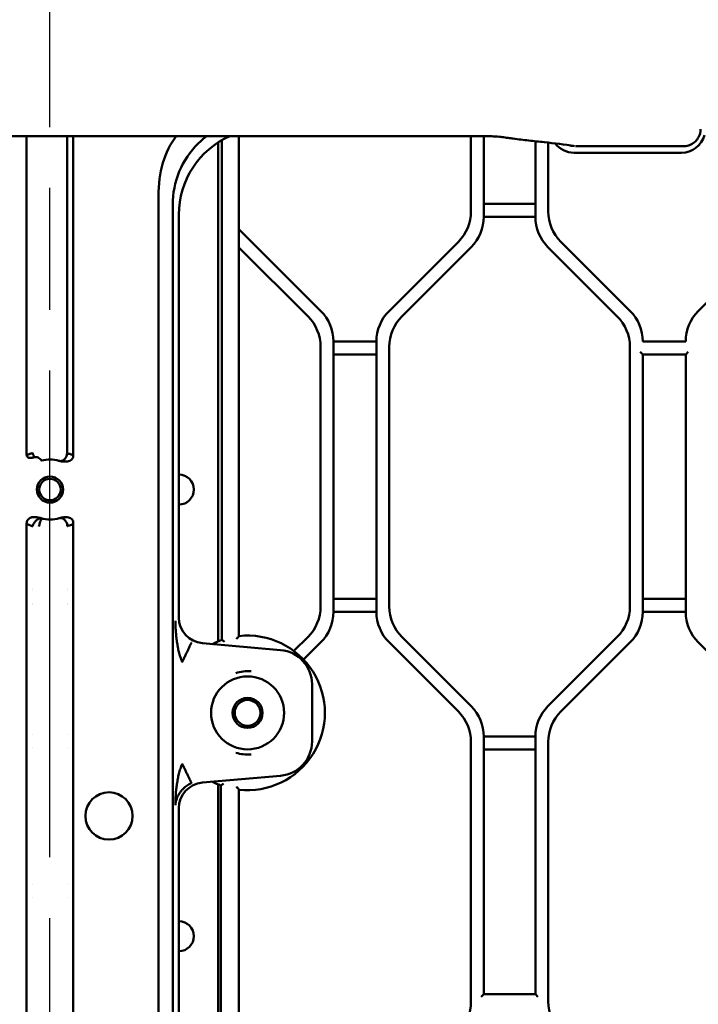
# Model space of a CAD drawing. Header units: millimetres. Extents: x 0 to 14369, y -869 to 2970.
# Tile 198 of 256: x 1132 to 1211, y 2277 to 2391. Entities that reach past the tile are written whole.
import ezdxf

# ---------------------------------------------------------------- set-up
doc = ezdxf.new("R2010")
doc.units = ezdxf.units.MM
doc.header["$LTSCALE"] = 10
doc.linetypes.add('CHAIN', pattern=[0.3543, 0.2362, -0.0295, 0.0591, -0.0295])
doc.layers.add('Mittellinie (ISO)', color=7, linetype='Continuous', lineweight=25)
doc.layers.add('Sichtbar (ISO)', color=7, linetype='Continuous', lineweight=50)

msp = doc.modelspace()

# ---------------------------------------------------------------- linework, layer by layer
at = {"layer": 'Mittellinie (ISO)', "linetype": 'CHAIN', "ltscale": 23.990969}
msp.add_line((1135.155, 1613.7), (1135.155, 2662.664), dxfattribs=at)
at = {"layer": 'Sichtbar (ISO)'}
for p, q in [((1085.127, 2377.666), (1185.183, 2377.666)), ((1132.436, 2340.496), (1132.436, 2377.666)), ((1136.459, 2377.455), (1136.459, 2377.455)), ((1137.15, 2340.716), (1137.166, 2377.666)), ((1137.873, 2377.666), (1137.873, 2340.501)), ((1157.155, 2319.458), (1157.155, 2377.666)), ((1157.155, 2377.666), (1157.155, 2319.458)), ((1184.155, 2377.666), (1184.155, 2368.896)), ((1184.155, 2368.896), (1184.155, 2377.666)), ((1185.655, 2368.274), (1185.655, 2377.664)), ((1185.655, 2377.664), (1185.655, 2368.274)), ((1154.729, 2318.836), (1154.729, 2376.929)), ((1155.168, 2377.196), (1155.168, 2319.004)), ((1155.168, 2319.004), (1155.168, 2377.196)), ((1189.066, 2377.369), (1189.066, 2377.369)), ((1191.655, 2377.065), (1191.655, 2368.274)), ((1191.655, 2368.274), (1191.655, 2377.065)), ((1193.155, 2368.896), (1193.155, 2376.907)), ((1193.155, 2368.896), (1193.155, 2376.907)), ((1196.173, 2376.514), (1196.171, 2376.514)), ((1196.385, 2376.479), (1208.83, 2376.479)), ((1196.155, 2375.728), (1208.655, 2375.728)), ((1147.784, 2185.213), (1147.784, 2370.65)), ((1191.655, 2369.774), (1185.655, 2369.774)), ((1185.655, 2369.774), (1191.655, 2369.774)), ((1149.447, 2368.923), (1149.447, 2187.579)), ((1150.155, 2368.521), (1150.155, 2321.615)), ((1185.655, 2368.274), (1191.655, 2368.274)), ((1191.655, 2368.274), (1185.655, 2368.274)), ((1166.69, 2357.289), (1157.155, 2366.825)), ((1157.155, 2366.825), (1166.69, 2357.289)), ((1182.69, 2365.36), (1174.619, 2357.289)), ((1174.619, 2357.289), (1182.69, 2365.36)), ((1202.69, 2357.289), (1194.619, 2365.36)), ((1202.69, 2357.289), (1194.619, 2365.36)), ((1218.69, 2365.36), (1210.619, 2357.289)), ((1157.155, 2364.703), (1165.19, 2356.668)), ((1165.19, 2356.668), (1157.155, 2364.703)), ((1176.119, 2356.668), (1184.19, 2364.739)), ((1184.19, 2364.739), (1176.119, 2356.668)), ((1193.119, 2364.739), (1201.19, 2356.668)), ((1201.19, 2356.668), (1193.119, 2364.739)), ((1173.155, 2353.753), (1168.155, 2353.753)), ((1168.155, 2322.274), (1168.155, 2353.753)), ((1168.155, 2353.753), (1173.155, 2353.753)), ((1168.155, 2353.753), (1168.155, 2322.274)), ((1173.155, 2353.753), (1173.155, 2322.274)), ((1173.155, 2322.274), (1173.155, 2353.753)), ((1209.155, 2353.753), (1204.155, 2353.753)), ((1166.655, 2353.132), (1166.655, 2322.896)), ((1166.655, 2322.896), (1166.655, 2353.132)), ((1168.155, 2352.253), (1173.155, 2352.253)), ((1173.155, 2352.253), (1168.155, 2352.253)), ((1174.655, 2322.896), (1174.655, 2353.132)), ((1174.655, 2353.132), (1174.655, 2322.896)), ((1202.655, 2353.132), (1202.655, 2322.896)), ((1202.655, 2322.896), (1202.655, 2353.132)), ((1203.855, 2352.553), (1204.155, 2352.253)), ((1204.155, 2322.274), (1204.155, 2352.253)), ((1204.155, 2352.253), (1204.155, 2322.274)), ((1204.155, 2352.253), (1209.155, 2352.253)), ((1209.155, 2352.253), (1209.455, 2352.553)), ((1209.155, 2352.253), (1209.155, 2322.274)), ((1209.155, 2322.274), (1209.155, 2352.253)), ((1134.056, 2340.144), (1134.056, 2340.144)), ((1134.061, 2332.876), (1134.061, 2332.876)), ((1137.703, 2333.047), (1137.703, 2333.047)), ((1132.436, 2179.496), (1132.436, 2332.528)), ((1137.873, 2332.528), (1137.873, 2179.488)), ((1133.148, 2324.764), (1133.148, 2324.764)), ((1137.159, 2324.764), (1137.159, 2324.764)), ((1173.155, 2323.774), (1168.155, 2323.774)), ((1168.155, 2323.774), (1173.155, 2323.774)), ((1209.155, 2323.774), (1204.155, 2323.774)), ((1204.155, 2323.774), (1209.155, 2323.774)), ((1133.148, 2323.264), (1133.148, 2323.264)), ((1137.159, 2323.264), (1137.159, 2323.264)), ((1168.155, 2322.274), (1173.155, 2322.274)), ((1173.155, 2322.274), (1168.155, 2322.274)), ((1204.155, 2322.274), (1209.155, 2322.274)), ((1209.155, 2322.274), (1204.155, 2322.274)), ((1165.19, 2319.36), (1163.549, 2317.718)), ((1163.549, 2317.718), (1165.19, 2319.36)), ((1184.19, 2311.289), (1176.119, 2319.36)), ((1176.119, 2319.36), (1184.19, 2311.289)), ((1201.19, 2319.36), (1193.119, 2311.289)), ((1193.119, 2311.289), (1201.19, 2319.36)), ((1162.003, 2317.833), (1152.89, 2318.631)), ((1164.672, 2316.721), (1166.69, 2318.739)), ((1166.69, 2318.739), (1164.672, 2316.721)), ((1174.619, 2318.739), (1182.69, 2310.668)), ((1182.69, 2310.668), (1174.619, 2318.739)), ((1194.619, 2310.668), (1202.69, 2318.739)), ((1202.69, 2318.739), (1194.619, 2310.668)), ((1210.619, 2318.739), (1218.69, 2310.668)), ((1218.69, 2310.668), (1210.619, 2318.739)), ((1165.655, 2307.179), (1165.655, 2313.849)), ((1133.147, 2308.014), (1133.147, 2308.014)), ((1137.16, 2308.014), (1137.16, 2308.014)), ((1185.655, 2277.774), (1185.655, 2307.753)), ((1191.655, 2307.753), (1185.655, 2307.753)), ((1185.655, 2307.753), (1185.655, 2277.774)), ((1185.655, 2307.753), (1191.655, 2307.753)), ((1191.655, 2307.753), (1191.655, 2277.774)), ((1191.655, 2277.774), (1191.655, 2307.753)), ((1133.147, 2306.514), (1133.147, 2306.514)), ((1137.16, 2306.514), (1137.16, 2306.514)), ((1184.155, 2307.132), (1184.155, 2276.896)), ((1184.155, 2276.896), (1184.155, 2307.132)), ((1193.155, 2276.896), (1193.155, 2307.132)), ((1193.155, 2307.132), (1193.155, 2276.896)), ((1185.655, 2306.253), (1191.655, 2306.253)), ((1191.655, 2306.253), (1185.655, 2306.253)), ((1152.89, 2302.397), (1162.003, 2303.194)), ((1154.729, 2179.891), (1154.729, 2302.191)), ((1155.055, 2302.065), (1155.055, 2179.69)), ((1155.055, 2179.69), (1155.055, 2302.065)), ((1157.155, 2178.756), (1157.155, 2301.57)), ((1157.155, 2301.57), (1157.155, 2178.756)), ((1150.155, 2299.413), (1150.155, 2188.286)), ((1133.146, 2290.514), (1133.146, 2290.514)), ((1137.161, 2290.514), (1137.161, 2290.514)), ((1133.146, 2289.014), (1133.146, 2289.014)), ((1137.161, 2289.014), (1137.161, 2289.014)), ((1185.655, 2277.774), (1185.355, 2277.474)), ((1191.655, 2277.774), (1185.655, 2277.774)), ((1191.955, 2277.474), (1191.655, 2277.774))]:
    msp.add_line(p, q, dxfattribs=at)
for centre, radius in [((1135.155, 2336.514), 1.525), ((1135.155, 2336.514), 1.25), ((1158.155, 2310.514), 4.25), ((1158.155, 2310.514), 1.75), ((1158.155, 2310.514), 1.5), ((1142.028, 2298.514), 2.75)]:
    msp.add_circle(centre, radius, dxfattribs=at)
for centre, radius, start, end in [((1208.655, 2378.514), 2.786, 270, 344.693), ((1196.155, 2378.514), 2.786, 217.52752, 270), ((1196.155, 2378.514), 2, 254.04408, 267.69808), ((1179.155, 2368.896), 5, 315, 0), ((1179.155, 2368.896), 5, 315, 0), ((1198.155, 2368.896), 5, 180, 225), ((1198.155, 2368.896), 5, 180, 225), ((1180.655, 2368.274), 5, 315, 0), ((1180.655, 2368.274), 5, 315, 0), ((1196.655, 2368.274), 5, 180, 225), ((1196.655, 2368.274), 5, 180, 225), ((1163.155, 2353.753), 5, 0, 45), ((1163.155, 2353.753), 5, 0, 45), ((1178.155, 2353.753), 5, 135, 180), ((1178.155, 2353.753), 5, 135, 180), ((1199.155, 2353.753), 5, 0, 45), ((1199.155, 2353.753), 5, 0, 45), ((1214.155, 2353.753), 5, 135, 180), ((1214.155, 2353.753), 5, 135, 180), ((1161.655, 2353.132), 5, 0, 45), ((1161.655, 2353.132), 5, 0, 45), ((1179.655, 2353.132), 5, 135, 180), ((1179.655, 2353.132), 5, 135, 180), ((1197.655, 2353.132), 5, 0, 45), ((1197.655, 2353.132), 5, 0, 45), ((1135.155, 2336.514), 3.501, 72.80247, 105.9815), ((1150.155, 2336.514), 1.75, 270, 90), ((1150.155, 2336.514), 1.75, 270, 90), ((1135.155, 2336.514), 3.501, 252.68973, 288.02505), ((1161.655, 2322.896), 5, 315, 0), ((1161.655, 2322.896), 5, 315, 0), ((1179.655, 2322.896), 5, 180, 225), ((1179.655, 2322.896), 5, 180, 225), ((1197.655, 2322.896), 5, 315, 0), ((1197.655, 2322.896), 5, 315, 0), ((1163.155, 2322.274), 5, 315, 0), ((1163.155, 2322.274), 5, 315, 0), ((1178.155, 2322.274), 5, 180, 225), ((1178.155, 2322.274), 5, 180, 225), ((1199.155, 2322.274), 5, 315, 0), ((1199.155, 2322.274), 5, 315, 0), ((1214.155, 2322.274), 5, 180, 225), ((1214.155, 2322.274), 5, 180, 225), ((1158.155, 2310.514), 9, 109.3809, 117.06484), ((1158.155, 2310.514), 9, 109.3809, 117.06484), ((1158.155, 2310.514), 9, 263.62063, 96.37937), ((1158.155, 2310.514), 9, 263.62063, 96.37937), ((1161.655, 2313.849), 4, 0, 85), ((1180.655, 2307.753), 5, 0, 45), ((1180.655, 2307.753), 5, 0, 45), ((1196.655, 2307.753), 5, 135, 180), ((1196.655, 2307.753), 5, 135, 180), ((1179.155, 2307.132), 5, 0, 45), ((1179.155, 2307.132), 5, 0, 45), ((1198.155, 2307.132), 5, 135, 180), ((1198.155, 2307.132), 5, 135, 180), ((1161.655, 2307.179), 4, 275, 0), ((1158.155, 2310.514), 9, 242.93516, 249.85211), ((1158.155, 2310.514), 9, 242.93516, 249.85211), ((1150.155, 2284.514), 1.75, 270, 90), ((1150.155, 2284.514), 1.75, 270, 90), ((1179.155, 2276.896), 5, 315, 0), ((1179.155, 2276.896), 5, 315, 0), ((1198.155, 2276.896), 5, 180, 225), ((1198.155, 2276.896), 5, 180, 225)]:
    msp.add_arc(centre, radius, start, end, dxfattribs=at)
for centre, major_axis, ratio, start_param, end_param in [((1171.695, 2356.946), (-20.953, 21.744), 0.5298651, 0.0851691, 0.5027406), ((1160.169, 2368.476), (5.165, -8.623), 0.9948398, 3.0180814, 4.1704042), ((1148.263, 2381.262), (-0.618, 23.675), 0.0426601, 4.1630332, 4.2012512), ((1133.263, 2332.412), (0.539, -0.843), 0.9997861, 2.0085622, 2.0085784), ((1133.263, 2332.411), (0.54, -0.843), 0.9997858, 1.5845723, 1.5849115), ((1133.85, 2324.991), (-2.8, 0), 0.0174551, 1.317331, 1.3173424), ((1136.459, 2324.991), (2.8, 0), 0.0174551, 4.9648403, 4.9648586), ((1133.85, 2323.037), (-2.8, 0), 0.0174551, 4.9658814, 4.9658925), ((1136.459, 2323.037), (2.8, 0), 0.0174551, 1.3182758, 1.3182935), ((1153.159, 2321.623), (2.217, 2.032), 0.9974831, 2.4010828, 3.8821025), ((1153.159, 2299.405), (2.217, -2.032), 0.9974831, 2.4010828, 3.8821025)]:
    msp.add_ellipse(centre, major_axis=major_axis, ratio=ratio, start_param=start_param, end_param=end_param, dxfattribs=at)
for points, knots in [([(1153.399, 2377.664), (1153.035, 2377.388), (1152.694, 2377.091), (1151.492, 2375.89), (1150.719, 2374.766), (1149.695, 2372.303), (1149.444, 2370.964), (1149.446, 2369.706), (1149.446, 2369.705), (1149.446, 2369.704)], [5.36393395, 5.36393395, 5.36393395, 5.36393395, 5.4962449, 5.4962449, 5.87363166, 5.87363166, 6.25101842, 6.25101842, 6.2513203, 6.2513203, 6.2513203, 6.2513203]), ([(1189.066, 2377.369), (1188.98, 2377.381), (1188.894, 2377.393), (1188.777, 2377.41), (1188.745, 2377.415), (1188.686, 2377.424), (1188.659, 2377.428), (1188.417, 2377.463), (1188.19, 2377.496), (1187.741, 2377.555), (1187.56, 2377.58), (1187.078, 2377.618), (1186.851, 2377.632), (1186.397, 2377.649), (1186.201, 2377.655), (1185.763, 2377.663), (1185.513, 2377.665), (1185.266, 2377.666)], [0, 0, 0, 0, 0.09741143, 0.09741143, 0.13394069, 0.13394069, 0.16485471, 0.16485471, 0.41222605, 0.41222605, 0.59997557, 0.59997557, 0.70797919, 0.70797919, 0.77483093, 0.77483093, 0.84916187, 0.84916187, 0.84916187, 0.84916187]), ([(1210.883, 2378.458), (1210.883, 2378.405), (1210.881, 2378.352), (1210.874, 2378.26), (1210.869, 2378.221), (1210.859, 2378.152), (1210.854, 2378.123), (1210.832, 2378.006), (1210.808, 2377.92), (1210.712, 2377.637), (1210.61, 2377.447), (1210.357, 2377.117), (1210.204, 2376.971), (1209.86, 2376.732), (1209.664, 2376.636), (1209.257, 2376.511), (1209.042, 2376.479), (1208.83, 2376.479)], [0, 0, 0, 0, 0.01583112, 0.01583112, 0.02770047, 0.02770047, 0.03660059, 0.03660059, 0.06335767, 0.06335767, 0.12625497, 0.12625497, 0.18817254, 0.18817254, 0.25212741, 0.25212741, 0.31586448, 0.31586448, 0.31586448, 0.31586448]), ([(1196.212, 2376.493), (1195.025, 2376.689), (1193.871, 2376.832), (1192.088, 2377.02), (1191.489, 2377.081), (1190.283, 2377.212), (1189.676, 2377.284), (1189.066, 2377.369)], [0, 0, 0, 0, 1.3857512, 1.3857512, 2.0786536, 2.0786536, 2.7715737, 2.7715737, 2.7715737, 2.7715737]), ([(1132.436, 2340.498), (1132.453, 2340.509), (1132.469, 2340.517), (1132.484, 2340.525), (1132.503, 2340.535), (1132.523, 2340.545), (1132.543, 2340.554), (1132.582, 2340.573), (1132.623, 2340.59), (1132.663, 2340.606), (1132.671, 2340.61), (1132.678, 2340.613), (1132.686, 2340.616), (1132.706, 2340.624), (1132.726, 2340.633), (1132.746, 2340.642), (1132.757, 2340.647), (1132.768, 2340.652), (1132.78, 2340.656), (1132.798, 2340.663), (1132.817, 2340.669), (1132.837, 2340.675), (1132.86, 2340.681), (1132.883, 2340.686), (1132.904, 2340.693), (1132.935, 2340.703), (1132.968, 2340.71), (1133, 2340.72), (1133.035, 2340.731), (1133.069, 2340.745), (1133.101, 2340.758), (1133.117, 2340.764), (1133.134, 2340.77), (1133.149, 2340.775)], [0.00154704, 0.00154704, 0.00154704, 0.00154704, 0.0726109, 0.0726109, 0.0726109, 0.16210094, 0.16210094, 0.16210094, 0.33333333, 0.33333333, 0.33333333, 0.36588567, 0.36588567, 0.36588567, 0.45315564, 0.45315564, 0.45315564, 0.50382402, 0.50382402, 0.50382402, 0.57897341, 0.57897341, 0.57897341, 0.66666667, 0.66666667, 0.66666667, 0.79340809, 0.79340809, 0.79340809, 0.93140884, 0.93140884, 0.93140884, 1, 1, 1, 1]), ([(1133.149, 2340.775), (1133.153, 2340.758), (1133.157, 2340.742), (1133.161, 2340.725), (1133.165, 2340.709), (1133.169, 2340.692), (1133.174, 2340.676), (1133.176, 2340.667), (1133.179, 2340.659), (1133.182, 2340.651), (1133.184, 2340.642), (1133.187, 2340.634), (1133.19, 2340.626), (1133.195, 2340.609), (1133.201, 2340.593), (1133.207, 2340.576), (1133.213, 2340.558), (1133.22, 2340.539), (1133.227, 2340.52), (1133.232, 2340.506), (1133.238, 2340.491), (1133.244, 2340.477), (1133.248, 2340.467), (1133.253, 2340.456), (1133.257, 2340.446), (1133.267, 2340.424), (1133.278, 2340.402), (1133.29, 2340.381), (1133.296, 2340.369), (1133.302, 2340.358), (1133.309, 2340.347), (1133.32, 2340.327), (1133.331, 2340.307), (1133.342, 2340.288)], [0.00034347, 0.00034347, 0.00034347, 0.00034347, 0.02996208, 0.02996208, 0.02996208, 0.06010097, 0.06010097, 0.06010097, 0.07525602, 0.07525602, 0.07525602, 0.09047341, 0.09047341, 0.09047341, 0.1211052, 0.1211052, 0.1211052, 0.15620211, 0.15620211, 0.15620211, 0.18321575, 0.18321575, 0.18321575, 0.20319392, 0.20319392, 0.20319392, 0.24656127, 0.24656127, 0.24656127, 0.2698328, 0.2698328, 0.2698328, 0.31031103, 0.31031103, 0.31031103, 0.31031103]), ([(1134.191, 2339.88), (1134.184, 2339.883), (1134.178, 2339.886), (1134.169, 2339.893), (1134.163, 2339.897), (1134.148, 2339.916), (1134.141, 2339.929), (1134.125, 2339.957), (1134.114, 2339.974), (1134.027, 2340.073), (1133.972, 2340.129), (1133.827, 2340.208), (1133.751, 2340.247), (1133.562, 2340.294), (1133.5, 2340.295), (1133.412, 2340.29), (1133.361, 2340.284), (1133.25, 2340.265), (1133.206, 2340.253), (1133.098, 2340.228), (1133.058, 2340.221), (1132.975, 2340.21), (1132.957, 2340.209), (1132.83, 2340.199), (1132.775, 2340.195), (1132.7, 2340.199), (1132.674, 2340.203), (1132.617, 2340.229), (1132.596, 2340.245), (1132.564, 2340.277), (1132.553, 2340.295), (1132.465, 2340.439), (1132.464, 2340.464), (1132.435, 2340.497)], [-0.24245832, -0.24245832, -0.24245832, -0.24245832, -0.21220352, -0.21220352, -0.19123816, -0.19123816, -0.15943873, -0.15943873, -0.12662877, -0.12662877, -0.09031675, -0.09031675, -0.07572983, -0.07572983, -0.06323623, -0.06323623, -0.05383786, -0.05383786, -0.04208167, -0.04208167, -0.03415176, -0.03415176, -0.02668113, -0.02668113, -0.02258509, -0.02258509, -0.02004981, -0.02004981, -0.01752114, -0.01752114, -0.01478163, -0.01478163, -0.00081918, -0.00081918, -0.00081918, -0.00081918]), ([(1133.293, 2340.293), (1133.293, 2340.293), (1133.293, 2340.293), (1133.293, 2340.293), (1133.299, 2340.292), (1133.319, 2340.289), (1133.334, 2340.288), (1133.358, 2340.287), (1133.368, 2340.288), (1133.388, 2340.288), (1133.399, 2340.289), (1133.424, 2340.291), (1133.436, 2340.292), (1133.453, 2340.292), (1133.458, 2340.293), (1133.463, 2340.293)], [0.048879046, 0.048879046, 0.048879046, 0.048879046, 0.049477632, 0.049477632, 0.058447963, 0.058447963, 0.066115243, 0.066115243, 0.070726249, 0.070726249, 0.075306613, 0.075306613, 0.079117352, 0.079117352, 0.080650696, 0.080650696, 0.080650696, 0.080650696]), ([(1136.19, 2339.859), (1136.247, 2339.843), (1136.302, 2339.835), (1136.356, 2339.833), (1136.409, 2339.832), (1136.462, 2339.837), (1136.513, 2339.849), (1136.565, 2339.861), (1136.616, 2339.88), (1136.666, 2339.905), (1136.717, 2339.932), (1136.766, 2339.965), (1136.812, 2340.004), (1136.858, 2340.044), (1136.902, 2340.091), (1136.939, 2340.144), (1136.976, 2340.197), (1137.007, 2340.255), (1137.034, 2340.318), (1137.061, 2340.38), (1137.085, 2340.445), (1137.104, 2340.513), (1137.123, 2340.579), (1137.137, 2340.647), (1137.147, 2340.715)], [0, 0, 0, 0, 0.1206351, 0.1206351, 0.1206351, 0.2388218, 0.2388218, 0.2388218, 0.3594885, 0.3594885, 0.3594885, 0.4853055, 0.4853055, 0.4853055, 0.6144179, 0.6144179, 0.6144179, 0.74518, 0.74518, 0.74518, 0.874388, 0.874388, 0.874388, 1, 1, 1, 1]), ([(1137.871, 2340.501), (1137.873, 2340.499), (1137.873, 2340.498), (1137.873, 2340.482), (1137.873, 2340.468), (1137.871, 2340.443), (1137.87, 2340.434), (1137.868, 2340.42), (1137.868, 2340.415), (1137.867, 2340.406), (1137.866, 2340.402), (1137.865, 2340.394), (1137.864, 2340.389), (1137.862, 2340.378), (1137.861, 2340.372), (1137.849, 2340.305), (1137.837, 2340.263), (1137.811, 2340.196), (1137.796, 2340.165), (1137.77, 2340.12), (1137.76, 2340.103), (1137.715, 2340.041), (1137.663, 2339.982), (1137.499, 2339.871), (1137.4, 2339.834), (1137.198, 2339.783), (1137.034, 2339.756), (1136.714, 2339.763), (1136.605, 2339.773), (1136.371, 2339.809), (1136.267, 2339.837), (1136.19, 2339.859)], [-0.23302821, -0.23302821, -0.23302821, -0.23302821, -0.23277685, -0.23277685, -0.22637539, -0.22637539, -0.22248185, -0.22248185, -0.22041273, -0.22041273, -0.21876204, -0.21876204, -0.21694377, -0.21694377, -0.21406701, -0.21406701, -0.18862378, -0.18862378, -0.16855636, -0.16855636, -0.1566606, -0.1566606, -0.12118706, -0.12118706, -0.08221086, -0.08221086, -0.04297277, -0.04297277, -0.02389018, -0.02389018, -0.00002097, -0.00002097, -0.00002097, -0.00002097]), ([(1137.147, 2340.715), (1137.156, 2340.712), (1137.165, 2340.708), (1137.193, 2340.702), (1137.205, 2340.701), (1137.246, 2340.694), (1137.257, 2340.688), (1137.311, 2340.667), (1137.354, 2340.653), (1137.448, 2340.655), (1137.47, 2340.657), (1137.497, 2340.656), (1137.503, 2340.654), (1137.53, 2340.639), (1137.551, 2340.627), (1137.642, 2340.588), (1137.688, 2340.579), (1137.762, 2340.551), (1137.777, 2340.544), (1137.813, 2340.529), (1137.826, 2340.523), (1137.857, 2340.508), (1137.859, 2340.507), (1137.862, 2340.505), (1137.864, 2340.505), (1137.865, 2340.504), (1137.867, 2340.503), (1137.868, 2340.503), (1137.869, 2340.503), (1137.871, 2340.501)], [0.000360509, 0.000360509, 0.000360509, 0.000360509, 0.003218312, 0.003218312, 0.005094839, 0.005094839, 0.009684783, 0.009684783, 0.014015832, 0.014015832, 0.015330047, 0.015330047, 0.016445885, 0.016445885, 0.017532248, 0.017532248, 0.019662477, 0.019662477, 0.020229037, 0.020229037, 0.021123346, 0.021123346, 0.021212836, 0.021212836, 0.021258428, 0.021258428, 0.021291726, 0.021291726, 0.021299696, 0.021299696, 0.021299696, 0.021299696]), ([(1132.436, 2332.528), (1132.437, 2332.536), (1132.438, 2332.544), (1132.438, 2332.552), (1132.44, 2332.576), (1132.441, 2332.601), (1132.443, 2332.625), (1132.447, 2332.696), (1132.457, 2332.756), (1132.478, 2332.821), (1132.482, 2332.832), (1132.486, 2332.843), (1132.491, 2332.854), (1132.523, 2332.935), (1132.578, 2333.007), (1132.642, 2333.067), (1132.646, 2333.071), (1132.65, 2333.075), (1132.655, 2333.079), (1132.711, 2333.13), (1132.773, 2333.173), (1132.841, 2333.206), (1132.91, 2333.24), (1132.984, 2333.264), (1133.06, 2333.28), (1133.072, 2333.282), (1133.084, 2333.285), (1133.096, 2333.287), (1133.224, 2333.31), (1133.354, 2333.312), (1133.483, 2333.302), (1133.529, 2333.298), (1133.574, 2333.294), (1133.62, 2333.287), (1133.715, 2333.274), (1133.809, 2333.256), (1133.902, 2333.234), (1133.973, 2333.217), (1134.044, 2333.197), (1134.114, 2333.173)], [0, 0, 0, 0, 0.0108289, 0.0108289, 0.0108289, 0.0441641, 0.0441641, 0.0441641, 0.1396853, 0.1396853, 0.1396853, 0.156375, 0.156375, 0.156375, 0.2779988, 0.2779988, 0.2779988, 0.2860785, 0.2860785, 0.2860785, 0.3906792, 0.3906792, 0.3906792, 0.4981483, 0.4981483, 0.4981483, 0.5152463, 0.5152463, 0.5152463, 0.6975306, 0.6975306, 0.6975306, 0.7617493, 0.7617493, 0.7617493, 0.8965571, 0.8965571, 0.8965571, 1, 1, 1, 1]), ([(1134.114, 2333.173), (1134.108, 2333.171), (1134.084, 2333.167), (1133.997, 2333.157), (1133.852, 2333.107), (1133.676, 2333.032), (1133.535, 2332.906), (1133.407, 2332.764), (1133.293, 2332.607), (1133.2, 2332.43), (1133.163, 2332.304), (1133.15, 2332.24)], [0, 0, 0, 0, 0.0821353, 0.1746441, 0.2949352, 0.416454, 0.5366824, 0.6544461, 0.7702146, 0.8855938, 1, 1, 1, 1]), ([(1133.85, 2332.206), (1133.896, 2332.356), (1133.938, 2332.49), (1133.975, 2332.612), (1134.01, 2332.727), (1134.042, 2332.833), (1134.075, 2332.911), (1134.104, 2332.983), (1134.136, 2333.034), (1134.148, 2333.076)], [0, 0, 0, 0, 0.26371531, 0.26371531, 0.26371531, 0.51345265, 0.51345265, 0.51345265, 0.74146792, 0.74146792, 0.74146792, 0.74146792]), ([(1136.239, 2333.183), (1136.406, 2333.231), (1136.577, 2333.268), (1136.75, 2333.287), (1136.935, 2333.308), (1137.123, 2333.309), (1137.306, 2333.262), (1137.466, 2333.221), (1137.623, 2333.144), (1137.729, 2333.019), (1137.785, 2332.952), (1137.827, 2332.873), (1137.848, 2332.789)], [0, 0, 0, 0, 0.2858981, 0.2858981, 0.2858981, 0.5912021, 0.5912021, 0.5912021, 0.8583849, 0.8583849, 0.8583849, 1, 1, 1, 1]), ([(1137.157, 2332.257), (1137.164, 2332.316), (1137.164, 2332.437), (1137.112, 2332.639), (1137.005, 2332.818), (1136.876, 2332.975), (1136.731, 2333.097), (1136.562, 2333.171), (1136.429, 2333.214), (1136.299, 2333.197), (1136.239, 2333.183)], [0, 0, 0, 0, 0.1168381, 0.2420655, 0.3687735, 0.496432, 0.6233548, 0.7505078, 0.8771778, 1, 1, 1, 1]), ([(1137.848, 2332.789), (1137.855, 2332.757), (1137.863, 2332.725), (1137.867, 2332.693), (1137.869, 2332.678), (1137.87, 2332.663), (1137.871, 2332.647), (1137.873, 2332.618), (1137.873, 2332.589), (1137.873, 2332.56), (1137.873, 2332.55), (1137.873, 2332.539), (1137.873, 2332.528)], [0, 0, 0, 0, 0.3662242, 0.3662242, 0.3662242, 0.5424185, 0.5424185, 0.5424185, 0.8778636, 0.8778636, 0.8778636, 1, 1, 1, 1]), ([(1133.076, 2332.266), (1133.038, 2332.28), (1132.99, 2332.296), (1132.947, 2332.311), (1132.932, 2332.317), (1132.917, 2332.322), (1132.904, 2332.327), (1132.871, 2332.338), (1132.84, 2332.349), (1132.808, 2332.361), (1132.78, 2332.371), (1132.752, 2332.382), (1132.724, 2332.393), (1132.704, 2332.401), (1132.684, 2332.409), (1132.664, 2332.418), (1132.656, 2332.421), (1132.647, 2332.425), (1132.639, 2332.429), (1132.604, 2332.444), (1132.568, 2332.461), (1132.536, 2332.477)], [0.10944074, 0.10944074, 0.10944074, 0.10944074, 0.27672433, 0.27672433, 0.27672433, 0.33333333, 0.33333333, 0.33333333, 0.46640227, 0.46640227, 0.46640227, 0.5824022, 0.5824022, 0.5824022, 0.66666667, 0.66666667, 0.66666667, 0.70255664, 0.70255664, 0.70255664, 0.84705948, 0.84705948, 0.84705948, 0.84705948]), ([(1133.15, 2332.24), (1133.147, 2332.241), (1133.143, 2332.243), (1133.14, 2332.244), (1133.117, 2332.252), (1133.097, 2332.259), (1133.076, 2332.266)], [0, 0, 0, 0, 0.01247784, 0.01247784, 0.01247784, 0.10944074, 0.10944074, 0.10944074, 0.10944074]), ([(1137.873, 2332.528), (1137.8, 2332.489), (1137.649, 2332.417), (1137.43, 2332.347), (1137.288, 2332.3), (1137.227, 2332.28)], [0, 0, 0, 0, 0.33333333, 0.66666667, 0.90704516, 0.90704516, 0.90704516, 0.90704516]), ([(1150.547, 2316.433), (1150.537, 2316.457), (1150.527, 2316.481), (1150.517, 2316.505), (1150.508, 2316.529), (1150.498, 2316.553), (1150.488, 2316.577), (1150.469, 2316.626), (1150.451, 2316.674), (1150.433, 2316.722), (1150.397, 2316.819), (1150.363, 2316.916), (1150.331, 2317.014), (1150.299, 2317.111), (1150.269, 2317.209), (1150.242, 2317.307), (1150.214, 2317.405), (1150.188, 2317.504), (1150.163, 2317.602), (1150.139, 2317.701), (1150.116, 2317.8), (1150.095, 2317.899), (1150.085, 2317.948), (1150.074, 2317.997), (1150.064, 2318.046), (1150.054, 2318.096), (1150.044, 2318.147), (1150.035, 2318.198), (1150.015, 2318.298), (1149.998, 2318.398), (1149.981, 2318.498), (1149.964, 2318.599), (1149.948, 2318.699), (1149.933, 2318.8), (1149.903, 2319.002), (1149.877, 2319.204), (1149.855, 2319.406), (1149.833, 2319.61), (1149.814, 2319.813), (1149.799, 2320.016), (1149.784, 2320.22), (1149.772, 2320.424), (1149.764, 2320.629), (1149.76, 2320.731), (1149.756, 2320.833), (1149.754, 2320.936), (1149.751, 2321.038), (1149.749, 2321.14), (1149.748, 2321.243)], [0, 0, 0, 0, 0.0157049, 0.0157049, 0.0157049, 0.0313804, 0.0313804, 0.0313804, 0.0626487, 0.0626487, 0.0626487, 0.1249112, 0.1249112, 0.1249112, 0.18694, 0.18694, 0.18694, 0.24887, 0.24887, 0.24887, 0.3108076, 0.3108076, 0.3108076, 0.3411958, 0.3411958, 0.3411958, 0.3728274, 0.3728274, 0.3728274, 0.4349775, 0.4349775, 0.4349775, 0.4972846, 0.4972846, 0.4972846, 0.622389, 0.622389, 0.622389, 0.7480677, 0.7480677, 0.7480677, 0.8740643, 0.8740643, 0.8740643, 0.9370671, 0.9370671, 0.9370671, 1, 1, 1, 1]), ([(1155.468, 2318.789), (1155.467, 2318.789), (1155.467, 2318.79), (1155.439, 2318.81), (1155.412, 2318.829), (1155.361, 2318.866), (1155.336, 2318.884), (1155.282, 2318.923), (1155.253, 2318.944), (1155.21, 2318.974), (1155.194, 2318.986), (1155.173, 2319), (1155.168, 2319.004), (1155.168, 2319.004)], [-0.105619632, -0.105619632, -0.105619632, -0.105619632, -0.105316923, -0.105316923, -0.095427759, -0.095427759, -0.085790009, -0.085790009, -0.073003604, -0.073003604, -0.06238383, -0.06238383, -0.052658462, -0.052658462, -0.052658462, -0.052658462]), ([(1155.168, 2319.004), (1155.168, 2319.004), (1155.173, 2319), (1155.194, 2318.986), (1155.21, 2318.974), (1155.253, 2318.944), (1155.282, 2318.923), (1155.336, 2318.884), (1155.361, 2318.866), (1155.412, 2318.829), (1155.439, 2318.81), (1155.467, 2318.79), (1155.467, 2318.789), (1155.468, 2318.789)], [0.052658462, 0.052658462, 0.052658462, 0.052658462, 0.06238383, 0.06238383, 0.073003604, 0.073003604, 0.085790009, 0.085790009, 0.095427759, 0.095427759, 0.105316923, 0.105316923, 0.105619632, 0.105619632, 0.105619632, 0.105619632]), ([(1156.855, 2319.116), (1156.856, 2319.117), (1156.856, 2319.118), (1156.891, 2319.158), (1156.924, 2319.197), (1156.987, 2319.269), (1157.017, 2319.303), (1157.07, 2319.363), (1157.093, 2319.389), (1157.126, 2319.426), (1157.137, 2319.438), (1157.151, 2319.454), (1157.155, 2319.458), (1157.155, 2319.458)], [-0.000375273, -0.000375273, -0.000375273, -0.000375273, 0, 0, 0.015334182, 0.015334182, 0.029630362, 0.029630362, 0.042480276, 0.042480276, 0.051789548, 0.051789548, 0.059828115, 0.059828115, 0.059828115, 0.059828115]), ([(1157.155, 2319.458), (1157.155, 2319.458), (1157.151, 2319.454), (1157.137, 2319.438), (1157.126, 2319.426), (1157.093, 2319.389), (1157.07, 2319.363), (1157.017, 2319.303), (1156.987, 2319.269), (1156.924, 2319.197), (1156.891, 2319.158), (1156.856, 2319.118), (1156.856, 2319.117), (1156.855, 2319.116)], [-0.059828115, -0.059828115, -0.059828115, -0.059828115, -0.051789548, -0.051789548, -0.042480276, -0.042480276, -0.029630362, -0.029630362, -0.015334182, -0.015334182, 0, 0, 0.000375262, 0.000375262, 0.000375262, 0.000375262]), ([(1151.618, 2318.686), (1151.617, 2318.684), (1151.614, 2318.677), (1151.608, 2318.663), (1151.586, 2318.618), (1151.555, 2318.552), (1151.514, 2318.467), (1151.462, 2318.357), (1151.405, 2318.237), (1151.274, 2317.962), (1151.115, 2317.627), (1151.028, 2317.444), (1150.934, 2317.246), (1150.844, 2317.058), (1150.745, 2316.849), (1150.698, 2316.751), (1150.647, 2316.643), (1150.622, 2316.591), (1150.597, 2316.538), (1150.573, 2316.487), (1150.56, 2316.46), (1150.553, 2316.446), (1150.549, 2316.437), (1150.547, 2316.433)], [0.00000034, 0.00000034, 0.00000034, 0.00000034, 0.04146246, 0.08287652, 0.14143201, 0.20009569, 0.2589043, 0.31781414, 0.37678527, 0.46032401, 0.54388757, 0.60285753, 0.66175, 0.72055714, 0.77922064, 0.82064256, 0.86204465, 0.89132473, 0.92061537, 0.94992301, 0.9706713, 0.98532855, 0.99998483, 0.99998483, 0.99998483, 0.99998483]), ([(1149.763, 2300.399), (1149.771, 2300.603), (1149.783, 2300.807), (1149.797, 2301.011), (1149.812, 2301.215), (1149.831, 2301.418), (1149.854, 2301.622), (1149.877, 2301.824), (1149.904, 2302.026), (1149.934, 2302.228), (1149.949, 2302.328), (1149.965, 2302.429), (1149.982, 2302.529), (1149.999, 2302.63), (1150.016, 2302.73), (1150.035, 2302.83), (1150.054, 2302.929), (1150.074, 2303.029), (1150.095, 2303.128), (1150.116, 2303.228), (1150.139, 2303.327), (1150.163, 2303.425), (1150.187, 2303.524), (1150.213, 2303.623), (1150.241, 2303.721), (1150.269, 2303.819), (1150.299, 2303.917), (1150.33, 2304.014), (1150.362, 2304.112), (1150.396, 2304.209), (1150.432, 2304.305), (1150.451, 2304.354), (1150.469, 2304.402), (1150.488, 2304.45), (1150.498, 2304.474), (1150.507, 2304.499), (1150.517, 2304.523), (1150.527, 2304.547), (1150.537, 2304.571), (1150.547, 2304.595)], [0.1259447, 0.1259447, 0.1259447, 0.1259447, 0.25194575, 0.25194575, 0.25194575, 0.37762449, 0.37762449, 0.37762449, 0.50272548, 0.50272548, 0.50272548, 0.56502971, 0.56502971, 0.56502971, 0.62717673, 0.62717673, 0.62717673, 0.68919338, 0.68919338, 0.68919338, 0.75112799, 0.75112799, 0.75112799, 0.81305584, 0.81305584, 0.81305584, 0.87508367, 0.87508367, 0.87508367, 0.93734722, 0.93734722, 0.93734722, 0.96861719, 0.96861719, 0.96861719, 0.98429381, 0.98429381, 0.98429381, 1, 1, 1, 1]), ([(1150.547, 2304.595), (1150.551, 2304.586), (1150.555, 2304.577), (1150.56, 2304.568), (1150.572, 2304.542), (1150.584, 2304.516), (1150.597, 2304.49), (1150.605, 2304.473), (1150.613, 2304.455), (1150.622, 2304.438), (1150.662, 2304.352), (1150.703, 2304.267), (1150.743, 2304.182), (1150.807, 2304.047), (1150.87, 2303.915), (1150.931, 2303.788), (1150.992, 2303.659), (1151.051, 2303.534), (1151.108, 2303.415), (1151.165, 2303.295), (1151.219, 2303.182), (1151.269, 2303.076), (1151.319, 2302.971), (1151.366, 2302.874), (1151.407, 2302.787), (1151.448, 2302.701), (1151.484, 2302.626), (1151.514, 2302.562), (1151.528, 2302.531), (1151.542, 2302.503), (1151.553, 2302.479), (1151.566, 2302.453), (1151.576, 2302.43), (1151.585, 2302.411), (1151.599, 2302.384), (1151.608, 2302.364), (1151.614, 2302.351), (1151.616, 2302.347), (1151.617, 2302.344), (1151.618, 2302.342)], [0.00000041, 0.00000041, 0.00000041, 0.00000041, 0.00783897, 0.00783897, 0.00783897, 0.03128604, 0.03128604, 0.03128604, 0.04688217, 0.04688217, 0.04688217, 0.12405481, 0.12405481, 0.12405481, 0.24814456, 0.24814456, 0.24814456, 0.37345968, 0.37345968, 0.37345968, 0.50000782, 0.50000782, 0.50000782, 0.62651574, 0.62651574, 0.62651574, 0.75185151, 0.75185151, 0.75185151, 0.81247912, 0.81247912, 0.81247912, 0.87594536, 0.87594536, 0.87594536, 0.9686931, 0.9686931, 0.9686931, 1, 1, 1, 1]), ([(1151.618, 2302.342), (1151.594, 2302.331), (1151.546, 2302.307), (1151.474, 2302.27), (1151.337, 2302.197), (1151.102, 2302.048), (1150.907, 2301.899), (1150.736, 2301.749), (1150.59, 2301.605), (1150.461, 2301.463), (1150.342, 2301.313), (1150.234, 2301.165), (1150.04, 2300.837), (1149.901, 2300.514), (1149.798, 2300.147), (1149.768, 2299.969), (1149.753, 2299.845), (1149.748, 2299.785)], [0, 0, 0, 0, 0.0350312, 0.0697693, 0.1183601, 0.1859111, 0.2519472, 0.3161223, 0.3790712, 0.4418578, 0.5051202, 0.5692266, 0.6629076, 0.7600865, 0.8591716, 0.9295839, 1, 1, 1, 1]), ([(1155.355, 2302.277), (1155.354, 2302.276), (1155.353, 2302.276), (1155.326, 2302.256), (1155.299, 2302.237), (1155.248, 2302.201), (1155.223, 2302.183), (1155.169, 2302.145), (1155.14, 2302.125), (1155.097, 2302.094), (1155.081, 2302.083), (1155.06, 2302.068), (1155.055, 2302.065), (1155.055, 2302.065)], [-0.000301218, -0.000301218, -0.000301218, -0.000301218, 0, 0, 0.009781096, 0.009781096, 0.019321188, 0.019321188, 0.03209482, 0.03209482, 0.04274356, 0.04274356, 0.052511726, 0.052511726, 0.052511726, 0.052511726]), ([(1155.055, 2302.065), (1155.055, 2302.065), (1155.06, 2302.068), (1155.081, 2302.083), (1155.097, 2302.094), (1155.14, 2302.125), (1155.169, 2302.145), (1155.223, 2302.183), (1155.248, 2302.201), (1155.299, 2302.237), (1155.326, 2302.256), (1155.353, 2302.276), (1155.354, 2302.276), (1155.355, 2302.277)], [-0.052511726, -0.052511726, -0.052511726, -0.052511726, -0.04274356, -0.04274356, -0.03209482, -0.03209482, -0.019321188, -0.019321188, -0.009781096, -0.009781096, 0, 0, 0.000301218, 0.000301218, 0.000301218, 0.000301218]), ([(1156.855, 2301.912), (1156.856, 2301.911), (1156.856, 2301.91), (1156.891, 2301.87), (1156.924, 2301.831), (1156.987, 2301.759), (1157.017, 2301.724), (1157.07, 2301.665), (1157.093, 2301.639), (1157.126, 2301.602), (1157.137, 2301.589), (1157.151, 2301.574), (1157.155, 2301.57), (1157.155, 2301.57)], [-0.120031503, -0.120031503, -0.120031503, -0.120031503, -0.11965623, -0.11965623, -0.104322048, -0.104322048, -0.090025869, -0.090025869, -0.077175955, -0.077175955, -0.067866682, -0.067866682, -0.059828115, -0.059828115, -0.059828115, -0.059828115]), ([(1157.155, 2301.57), (1157.155, 2301.57), (1157.151, 2301.574), (1157.137, 2301.589), (1157.126, 2301.602), (1157.093, 2301.639), (1157.07, 2301.665), (1157.017, 2301.724), (1156.987, 2301.759), (1156.924, 2301.831), (1156.891, 2301.87), (1156.856, 2301.91), (1156.856, 2301.911), (1156.855, 2301.912)], [0.059828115, 0.059828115, 0.059828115, 0.059828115, 0.067866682, 0.067866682, 0.077175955, 0.077175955, 0.090025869, 0.090025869, 0.104322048, 0.104322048, 0.11965623, 0.11965623, 0.120031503, 0.120031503, 0.120031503, 0.120031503]), ([(1149.748, 2299.785), (1149.749, 2299.888), (1149.751, 2299.99), (1149.753, 2300.092), (1149.756, 2300.194), (1149.759, 2300.297), (1149.763, 2300.399)], [0.00000035, 0.00000035, 0.00000035, 0.00000035, 0.06293793, 0.06293793, 0.06293793, 0.1259447, 0.1259447, 0.1259447, 0.1259447])]:
    msp.add_open_spline(points, degree=3, knots=knots, dxfattribs=at)
for points in [[(1185.183, 2377.666), (1185.183, 2377.666), (1185.183, 2377.666), (1185.183, 2377.666)], [(1185.266, 2377.666), (1185.238, 2377.666), (1185.211, 2377.666), (1185.183, 2377.666)], [(1196.212, 2376.493), (1196.212, 2376.493), (1196.213, 2376.493), (1196.213, 2376.493)], [(1196.385, 2376.479), (1196.36, 2376.479), (1196.335, 2376.479), (1196.311, 2376.481)], [(1134.148, 2333.076), (1134.161, 2333.124), (1134.15, 2333.159), (1134.114, 2333.173)], [(1136.182, 2333.124), (1136.185, 2333.152), (1136.206, 2333.173), (1136.239, 2333.183)], [(1136.521, 2333.184), (1136.521, 2333.184), (1136.521, 2333.184), (1136.52, 2333.184)], [(1137.81, 2332.893), (1137.823, 2332.865), (1137.835, 2332.835), (1137.844, 2332.805)], [(1132.536, 2332.477), (1132.501, 2332.494), (1132.47, 2332.51), (1132.436, 2332.528)], [(1137.227, 2332.28), (1137.204, 2332.272), (1137.181, 2332.265), (1137.157, 2332.257)], [(1156.784, 2315.153), (1157.352, 2315.329), (1157.945, 2315.406), (1158.577, 2315.351)], [(1158.576, 2305.681), (1157.947, 2305.626), (1157.356, 2305.7), (1156.789, 2305.873)]]:
    msp.add_open_spline(points, degree=3, dxfattribs=at)

doc.saveas('drawing.dxf')
